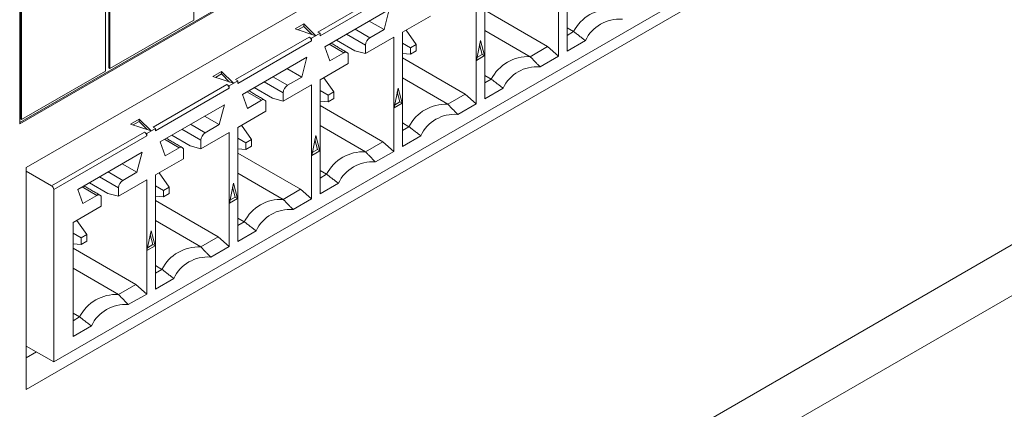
# Model space of a CAD drawing. Header units: inches. Extents: x 0.2 to 16.3, y 0.2 to 11.5.
# Tile 12 of 73: x 2.934 to 3.779, y 0.93 to 1.265. Entities that reach past the tile are written whole.
import ezdxf

# ---------------------------------------------------------------- set-up
doc = ezdxf.new("R2010")
doc.units = ezdxf.units.IN
doc.header["$MEASUREMENT"] = 0

msp = doc.modelspace()

# ---------------------------------------------------------------- linework, layer by layer
at = {"color": 7, "linetype": 'Continuous', "lineweight": 15}
for p, q in [((2.93935, 1.13781), (4.30878, 1.92836)), ((4.30878, 1.73784), (2.93935, 0.94728)), ((2.93366, 1.17642), (3.69146, 1.61389)), ((2.93366, 1.17535), (3.69239, 1.61335)), ((3.21276, 0.74082), (4.61755, 1.55178)), ((3.21276, 0.69727), (4.61755, 1.50823)), ((3.08325, 1.26442), (3.08325, 1.41993)), ((3.69576, 1.39414), (2.96286, 0.97105)), ((3.01023, 1.37885), (3.01023, 1.22335)), ((3.01116, 1.37831), (3.01116, 1.22281)), ((3.0074, 1.22064), (3.0074, 1.37614)), ((2.93366, 1.3363), (2.93366, 1.17535)), ((2.93439, 1.33506), (2.93439, 1.17956)), ((2.93531, 1.33453), (2.93531, 1.17902)), ((3.39631, 1.3313), (3.39631, 1.2334)), ((3.40373, 1.23769), (3.40373, 1.33559)), ((3.33302, 1.19687), (3.33302, 1.29477)), ((3.18974, 1.25419), (3.25303, 1.29072)), ((3.25489, 1.28751), (3.1916, 1.25097)), ((3.3256, 1.29048), (3.3256, 1.19258)), ((3.19559, 1.24149), (3.2509, 1.27342)), ((3.2509, 1.27342), (3.24653, 1.25633)), ((3.33302, 1.27281), (3.38703, 1.24163)), ((3.01116, 1.22281), (3.08325, 1.26442)), ((3.17024, 1.25686), (3.1777, 1.26116)), ((3.1777, 1.26116), (3.18789, 1.25098)), ((3.1777, 1.26116), (3.1777, 1.25902)), ((3.24653, 1.25633), (3.23391, 1.26361)), ((3.26231, 1.25395), (3.28653, 1.26793)), ((3.18789, 1.25098), (3.17024, 1.25686)), ((3.1777, 1.25902), (3.17259, 1.25607)), ((3.18467, 1.25205), (3.1777, 1.25902)), ((3.1916, 1.25312), (3.18418, 1.24883)), ((3.1916, 1.25312), (3.18974, 1.25419)), ((3.1916, 1.25097), (3.1916, 1.25312)), ((3.21433, 1.25231), (3.23067, 1.24288)), ((3.23438, 1.24931), (3.22176, 1.2566)), ((3.24653, 1.25633), (3.23438, 1.24931)), ((3.26231, 1.15605), (3.26231, 1.25395)), ((3.26554, 1.25581), (3.27413, 1.24358)), ((3.33302, 1.25556), (3.37209, 1.23301)), ((3.40373, 1.25781), (3.40939, 1.25454)), ((3.40373, 1.25127), (3.40939, 1.25454)), ((3.11903, 1.21337), (3.18232, 1.2499)), ((3.18418, 1.24669), (3.12089, 1.21015)), ((3.18232, 1.2499), (3.18418, 1.24883)), ((3.18418, 1.24883), (3.18418, 1.24669)), ((3.19949, 1.24374), (3.21211, 1.23645)), ((3.20561, 1.24727), (3.22139, 1.23816)), ((3.23067, 1.23568), (3.25489, 1.24966)), ((3.25489, 1.24966), (3.25489, 1.15176)), ((3.26231, 1.24475), (3.26923, 1.24075)), ((3.27413, 1.24358), (3.26923, 1.24075)), ((3.27413, 1.23792), (3.27413, 1.24358)), ((3.32583, 1.22988), (3.32931, 1.24689)), ((3.33093, 1.23497), (3.32863, 1.24357)), ((3.32931, 1.24689), (3.33279, 1.2339)), ((3.41952, 1.2468), (3.40373, 1.23769)), ((3.19995, 1.22944), (3.19559, 1.24149)), ((3.21211, 1.23645), (3.19995, 1.22944)), ((3.23067, 1.23568), (3.22139, 1.23816)), ((3.23067, 1.24288), (3.23067, 1.23568)), ((3.26923, 1.23509), (3.26231, 1.23571)), ((3.26923, 1.24075), (3.26923, 1.23509)), ((3.26923, 1.23509), (3.27413, 1.23792)), ((3.32633, 1.23231), (3.33093, 1.23497)), ((3.33093, 1.23497), (3.33279, 1.2339)), ((3.38703, 1.24163), (3.37209, 1.23301)), ((3.38703, 1.24163), (3.39631, 1.2334)), ((3.12488, 1.20067), (3.18019, 1.2326)), ((3.18019, 1.2326), (3.17582, 1.21551)), ((3.1916, 1.21313), (3.21582, 1.22711)), ((3.21582, 1.22711), (3.21582, 1.23431)), ((3.26231, 1.23199), (3.31632, 1.20081)), ((3.33279, 1.2339), (3.32583, 1.22988)), ((3.39631, 1.2334), (3.38052, 1.22429)), ((2.93531, 1.17902), (3.0074, 1.22064)), ((3.01023, 1.22335), (3.01116, 1.22281)), ((3.09953, 1.21604), (3.10699, 1.22034)), ((3.10699, 1.2182), (3.10188, 1.21525)), ((3.10699, 1.22034), (3.11718, 1.21016)), ((3.10699, 1.22034), (3.10699, 1.2182)), ((3.11396, 1.21123), (3.10699, 1.2182)), ((3.17582, 1.21551), (3.1632, 1.22279)), ((3.11718, 1.21016), (3.09953, 1.21604)), ((3.12089, 1.2123), (3.11347, 1.20801)), ((3.12089, 1.2123), (3.11903, 1.21337)), ((3.12089, 1.21015), (3.12089, 1.2123)), ((3.14362, 1.21149), (3.15996, 1.20206)), ((3.16367, 1.20849), (3.15105, 1.21578)), ((3.17582, 1.21551), (3.16367, 1.20849)), ((3.1916, 1.11523), (3.1916, 1.21313)), ((3.19483, 1.21499), (3.20342, 1.20276)), ((3.26231, 1.21474), (3.30138, 1.19219)), ((3.33302, 1.21699), (3.33868, 1.21372)), ((3.33302, 1.21045), (3.33868, 1.21372)), ((3.04832, 1.17255), (3.11161, 1.20908)), ((3.11347, 1.20587), (3.05018, 1.16933)), ((3.11161, 1.20908), (3.11347, 1.20801)), ((3.11347, 1.20801), (3.11347, 1.20587)), ((3.12877, 1.20292), (3.1414, 1.19563)), ((3.1349, 1.20645), (3.15068, 1.19734)), ((3.15996, 1.19486), (3.18418, 1.20884)), ((3.15996, 1.20206), (3.15996, 1.19486)), ((3.18418, 1.20884), (3.18418, 1.11094)), ((3.1916, 1.20393), (3.19852, 1.19993)), ((3.20342, 1.20276), (3.19852, 1.19993)), ((3.20342, 1.1971), (3.20342, 1.20276)), ((3.25512, 1.18906), (3.2586, 1.20607)), ((3.26022, 1.19415), (3.25792, 1.20275)), ((3.2586, 1.20607), (3.26208, 1.19308)), ((3.31632, 1.20081), (3.30138, 1.19219)), ((3.31632, 1.20081), (3.3256, 1.19258)), ((3.34881, 1.20598), (3.33302, 1.19687)), ((3.12924, 1.18861), (3.12488, 1.20067)), ((3.1414, 1.19563), (3.12924, 1.18861)), ((3.14511, 1.18629), (3.14511, 1.19349)), ((3.15996, 1.19486), (3.15068, 1.19734)), ((3.19852, 1.19427), (3.1916, 1.19489)), ((3.19852, 1.19993), (3.19852, 1.19427)), ((3.19852, 1.19427), (3.20342, 1.1971)), ((3.26208, 1.19308), (3.25512, 1.18906)), ((3.25561, 1.19149), (3.26022, 1.19415)), ((3.26022, 1.19415), (3.26208, 1.19308)), ((3.3256, 1.19258), (3.30981, 1.18347)), ((3.05417, 1.15985), (3.10948, 1.19178)), ((3.10948, 1.19178), (3.10511, 1.17469)), ((3.12089, 1.17231), (3.14511, 1.18629)), ((3.1916, 1.19117), (3.24561, 1.15999)), ((2.93439, 1.17956), (2.93531, 1.17902)), ((3.02882, 1.17522), (3.03627, 1.17952)), ((3.03627, 1.17738), (3.03117, 1.17443)), ((3.03627, 1.17952), (3.04646, 1.16934)), ((3.03627, 1.17952), (3.03627, 1.17738)), ((3.04325, 1.17041), (3.03627, 1.17738)), ((3.10511, 1.17469), (3.09249, 1.18197)), ((3.26231, 1.17617), (3.26797, 1.1729)), ((2.961, 1.12214), (3.0409, 1.16826)), ((3.04646, 1.16934), (3.02882, 1.17522)), ((3.0409, 1.16826), (3.04275, 1.16719)), ((3.05018, 1.17148), (3.04275, 1.16719)), ((3.04275, 1.16719), (3.04275, 1.16505)), ((3.05018, 1.17148), (3.04832, 1.17255)), ((3.05018, 1.16933), (3.05018, 1.17148)), ((3.07291, 1.17067), (3.08925, 1.16124)), ((3.09296, 1.16767), (3.08033, 1.17496)), ((3.08925, 1.15404), (3.11347, 1.16802)), ((3.10511, 1.17469), (3.09296, 1.16767)), ((3.11347, 1.16802), (3.11347, 1.07012)), ((3.12089, 1.07441), (3.12089, 1.17231)), ((3.13271, 1.16194), (3.12412, 1.17417)), ((3.1916, 1.17392), (3.23067, 1.15137)), ((3.26231, 1.16963), (3.26797, 1.1729)), ((3.04275, 1.16505), (2.96286, 1.11892)), ((3.05853, 1.14779), (3.05417, 1.15985)), ((3.05806, 1.1621), (3.07069, 1.15481)), ((3.06419, 1.16563), (3.07997, 1.15652)), ((3.08925, 1.16124), (3.08925, 1.15404)), ((3.12781, 1.15911), (3.12089, 1.16311)), ((3.13271, 1.16194), (3.12781, 1.15911)), ((3.12781, 1.15911), (3.12781, 1.15345)), ((3.13271, 1.15628), (3.13271, 1.16194)), ((3.18441, 1.14824), (3.18789, 1.16525)), ((3.18951, 1.15333), (3.18721, 1.16193)), ((3.18789, 1.16525), (3.19137, 1.15226)), ((3.24561, 1.15999), (3.23067, 1.15137)), ((3.24561, 1.15999), (3.25489, 1.15176)), ((3.2781, 1.16516), (3.26231, 1.15605)), ((2.98346, 1.11903), (3.03876, 1.15096)), ((3.03876, 1.15096), (3.0344, 1.13387)), ((3.07069, 1.15481), (3.05853, 1.14779)), ((3.0744, 1.14547), (3.0744, 1.15267)), ((3.08925, 1.15404), (3.07997, 1.15652)), ((3.12089, 1.15407), (3.12781, 1.15345)), ((3.12089, 1.15035), (3.1749, 1.11917)), ((3.12781, 1.15345), (3.13271, 1.15628)), ((3.19137, 1.15226), (3.18441, 1.14824)), ((3.1849, 1.15067), (3.18951, 1.15333)), ((3.18951, 1.15333), (3.19137, 1.15226)), ((3.25489, 1.15176), (3.2391, 1.14265)), ((3.05018, 1.13149), (3.0744, 1.14547)), ((2.93935, 0.94728), (2.93935, 1.13781)), ((2.961, 1.12214), (2.93935, 1.13464)), ((3.02225, 1.12685), (3.00962, 1.13414)), ((3.0344, 1.13387), (3.02178, 1.14115)), ((3.0344, 1.13387), (3.02225, 1.12685)), ((3.05341, 1.13335), (3.062, 1.12112)), ((3.12089, 1.1331), (3.15996, 1.11055)), ((3.1916, 1.13535), (3.19726, 1.13208)), ((2.99348, 1.12481), (3.00926, 1.1157)), ((3.0022, 1.12985), (3.01853, 1.12042)), ((3.01853, 1.11322), (3.04275, 1.1272)), ((3.04275, 1.1272), (3.04275, 1.0293)), ((3.05018, 1.03359), (3.05018, 1.13149)), ((3.1916, 1.12881), (3.19726, 1.13208)), ((2.96286, 0.97105), (2.96286, 1.11892)), ((2.98782, 1.10697), (2.98346, 1.11903)), ((2.98735, 1.12128), (2.99998, 1.11399)), ((3.01853, 1.12042), (3.01853, 1.11322)), ((3.05018, 1.12229), (3.0571, 1.11829)), ((3.062, 1.12112), (3.0571, 1.11829)), ((3.0571, 1.11829), (3.0571, 1.11263)), ((3.062, 1.11546), (3.062, 1.12112)), ((3.1137, 1.10742), (3.11718, 1.12443)), ((3.1188, 1.11251), (3.1165, 1.12111)), ((3.11718, 1.12443), (3.12066, 1.11144)), ((3.1749, 1.11917), (3.15996, 1.11055)), ((3.1749, 1.11917), (3.18418, 1.11094)), ((3.20739, 1.12434), (3.1916, 1.11523)), ((2.99998, 1.11399), (2.98782, 1.10697)), ((3.00369, 1.10465), (3.00369, 1.11185)), ((3.01853, 1.11322), (3.00926, 1.1157)), ((3.0571, 1.11263), (3.05018, 1.11325)), ((3.05018, 1.10953), (3.10419, 1.07835)), ((3.0571, 1.11263), (3.062, 1.11546)), ((3.12066, 1.11144), (3.1137, 1.10742)), ((3.11419, 1.10985), (3.1188, 1.11251)), ((3.1188, 1.11251), (3.12066, 1.11144)), ((3.18418, 1.11094), (3.16839, 1.10183)), ((2.97947, 1.09066), (3.00369, 1.10465)), ((2.99129, 1.0803), (2.98269, 1.09253)), ((3.05018, 1.09228), (3.08925, 1.06973)), ((3.12089, 1.09453), (3.12655, 1.09126)), ((3.12089, 1.08799), (3.12655, 1.09126)), ((2.97947, 0.99277), (2.97947, 1.09066)), ((3.04299, 1.0666), (3.04647, 1.08361)), ((3.04647, 1.08361), (3.04995, 1.07062)), ((3.13668, 1.08352), (3.12089, 1.07441)), ((2.98639, 1.07747), (2.97947, 1.08147)), ((2.99129, 1.0803), (2.98639, 1.07747)), ((2.98639, 1.07747), (2.98639, 1.07181)), ((2.98639, 1.07181), (2.99129, 1.07464)), ((2.99129, 1.07464), (2.99129, 1.0803)), ((3.04809, 1.07169), (3.04579, 1.08029)), ((3.10419, 1.07835), (3.08925, 1.06973)), ((3.10419, 1.07835), (3.11347, 1.07012)), ((2.97947, 1.07243), (2.98639, 1.07181)), ((2.97947, 1.06871), (3.03347, 1.03753)), ((3.04995, 1.07062), (3.04299, 1.0666)), ((3.04348, 1.06903), (3.04809, 1.07169)), ((3.04809, 1.07169), (3.04995, 1.07062)), ((3.11347, 1.07012), (3.09767, 1.06101)), ((2.97947, 1.05146), (3.01853, 1.0289)), ((3.05018, 1.05371), (3.05584, 1.05044)), ((3.05018, 1.04717), (3.05584, 1.05044)), ((3.06597, 1.0427), (3.05018, 1.03359)), ((3.03347, 1.03753), (3.01853, 1.0289)), ((3.03347, 1.03753), (3.04275, 1.0293)), ((3.04275, 1.0293), (3.02696, 1.02019)), ((2.97947, 1.01289), (2.98513, 1.00962)), ((2.97947, 1.00635), (2.98513, 1.00962)), ((2.99526, 1.00188), (2.97947, 0.99277)), ((2.96286, 0.97105), (2.93935, 0.98462)), ((2.94812, 0.97956), (2.93935, 0.97449))]:
    msp.add_line(p, q, dxfattribs=at)
for centre, radius, start, end in [((3.44094, 1.23847), 0.0354, 86.98955, 153.00507), ((3.44856, 1.23311), 0.0321, 85.23627, 154.75835), ((3.18015, 1.24651), 0.00403, 2.60834, 57.39228), ((3.23873, 1.24251), 0.00807, 122.60562, 177.39446), ((3.21356, 1.23468), 0.00229, 350.78555, 129.20347), ((3.37023, 1.19765), 0.0354, 86.98955, 153.00507), ((3.37785, 1.19229), 0.0321, 85.23628, 154.75835), ((3.10944, 1.20568), 0.00403, 2.60834, 57.39228), ((3.16802, 1.20169), 0.00807, 122.60536, 177.39472), ((3.14285, 1.19386), 0.00229, 350.78602, 129.203), ((3.29952, 1.15683), 0.0354, 86.98954, 153.00508), ((3.30714, 1.15147), 0.0321, 85.23627, 154.75836), ((3.03872, 1.16486), 0.00403, 2.60834, 57.39228), ((3.0973, 1.16087), 0.00807, 122.60543, 177.39465), ((3.07214, 1.15304), 0.00229, 350.78539, 129.20362), ((3.22881, 1.11601), 0.0354, 86.98954, 153.00508), ((3.23643, 1.11065), 0.0321, 85.23627, 154.75835), ((3.02659, 1.12005), 0.00807, 122.60543, 177.39465), ((2.95883, 1.11874), 0.00403, 2.60834, 57.39228), ((3.00142, 1.11222), 0.00229, 350.78571, 129.20331), ((3.1581, 1.07519), 0.0354, 86.98954, 153.00509), ((3.16572, 1.06983), 0.0321, 85.23626, 154.75836), ((3.08739, 1.03437), 0.0354, 86.98956, 153.00507), ((3.09501, 1.02901), 0.0321, 85.2363, 154.75832), ((3.01668, 0.99355), 0.0354, 86.9895, 153.00513), ((3.0243, 0.98819), 0.0321, 85.23624, 154.75839)]:
    msp.add_arc(centre, radius, start, end, dxfattribs=at)
for points in [[(3.40939, 1.25454), (3.41952, 1.2468)], [(3.21473, 1.23671), (3.20102, 1.24463)], [(3.37209, 1.23301), (3.38052, 1.22429)], [(3.33868, 1.21372), (3.34881, 1.20598)], [(3.14402, 1.19589), (3.13031, 1.20381)], [(3.30138, 1.19219), (3.30981, 1.18347)], [(3.26797, 1.1729), (3.2781, 1.16516)], [(3.07331, 1.15507), (3.0596, 1.16299)], [(3.23067, 1.15137), (3.2391, 1.14265)], [(3.19726, 1.13208), (3.20739, 1.12434)], [(3.0026, 1.11425), (2.98889, 1.12217)], [(3.15996, 1.11055), (3.16839, 1.10183)], [(3.12655, 1.09126), (3.13668, 1.08352)], [(3.08925, 1.06973), (3.09767, 1.06101)], [(3.05584, 1.05044), (3.06597, 1.0427)], [(3.01853, 1.0289), (3.02696, 1.02019)], [(2.98513, 1.00962), (2.99526, 1.00188)]]:
    msp.add_open_spline(points, degree=1, dxfattribs=at)

doc.saveas('drawing.dxf')
